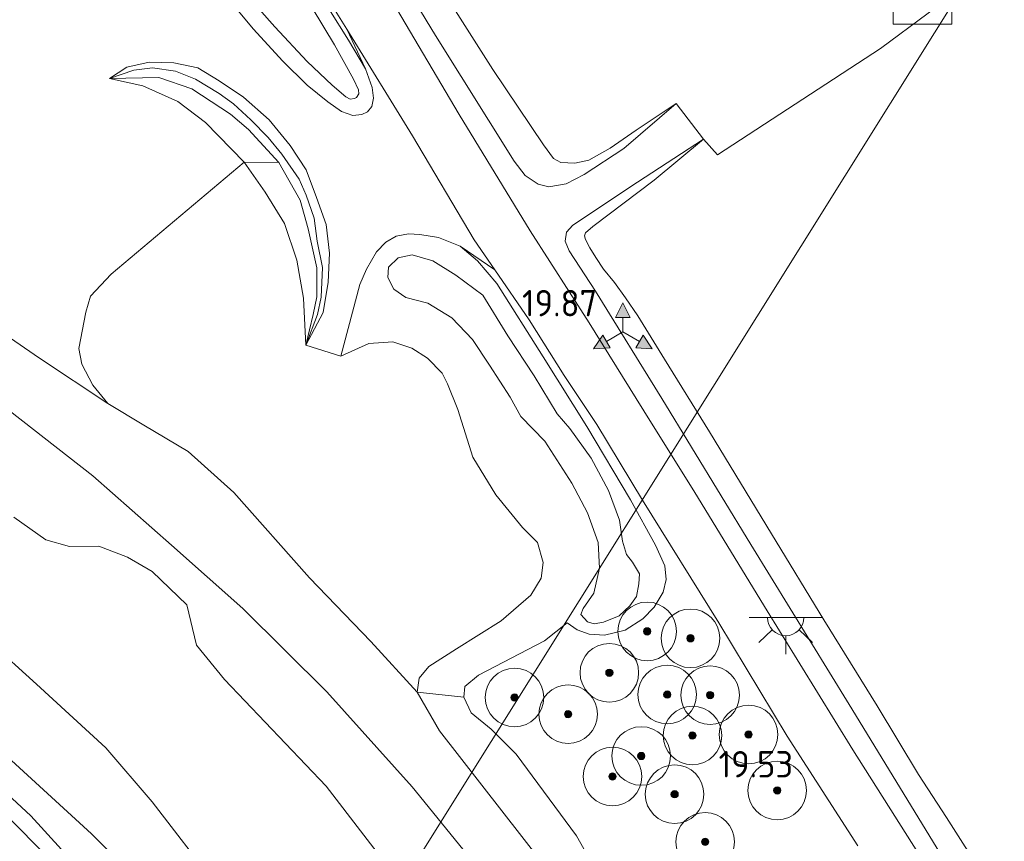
# Model space of a CAD drawing. Extents: x 196936 to 200438, y 361224 to 364196.
# Tile 62 of 256: x 197334 to 197402, y 363303 to 363360. Entities that reach past the tile are written whole.
import ezdxf
from ezdxf.enums import TextEntityAlignment as Align
from ezdxf.lldxf.tags import DXFTag

# ---------------------------------------------------------------- set-up
doc = ezdxf.new("R2010")
doc.units = 0
for name, color, linetype, lineweight in [('B-ME-GR-BOOM-S', 90, 'Continuous', 25), ('B-ME-GR-BOUWLAND_AKKERBOUW-GV', 80, 'Continuous', 13), ('B-ME-GR-GRAS-GV', 60, 'Continuous', 13), ('B-ME-GW-TALUD_KRUIN-G', 90, 'Continuous', 18), ('B-ME-GW-TALUD_TEEN-G', 90, 'Continuous', 18), ('B-ME-IE-MEUBILAIR_WEGMEUBILAIR-S', 7, 'Continuous', 25), ('B-ME-KL-ET_HS-G', 10, 'KL-HS-N', 18), ('B-ME-OG-HOOGTEPUNT-S', 7, 'Continuous', 25), ('B-ME-OG-TERREIN_GROEN-GV', 7, 'Continuous', 18), ('B-ME-OG-TERREIN_GROEN_TUIN-GV', 7, 'Continuous', 18), ('B-ME-OG-WATER_BEEK-GV', 150, 'Continuous', 18), ('B-ME-VH-ONVERHARD-GV', 252, 'Continuous', 18), ('B-ME-VH-VERHARDING_ASFALT-GV', 252, 'Continuous', 18), ('B-ME-VW-BEWEGWIJZERING_DRAAGCONSTRUCTIE-S', 7, 'Continuous', 25)]:
    doc.layers.add(name, color=color, linetype=linetype, lineweight=lineweight)
doc.styles.add('NLCS-ISO-ANNOTATIVE-T18', font='NLCS-ISO.ttf', dxfattribs={"height": 1.8})
doc.styles.get("Standard").update_dxf_attribs({"font": 'arial.ttf'})
tags = doc.linetypes.add('KL-HS-N', pattern='A,4,-1,[103,NLCS.SHX,S=0.75,R=0,X=0,Y=0],-1,4,-1,["H",Standard,S=1,R=0,X=0,Y=-0.5],-2', length=13).pattern_tags.tags
tags[18] = DXFTag(74, 10)

# ---------------------------------------------------------------- blocks, each defined once
blk = doc.blocks.new('SAL-HOOGTELABEL-SO')
at = {"color": 0, "linetype": 'ByBlock', "lineweight": -2, "style": 'NLCS-ISO-ANNOTATIVE-T18'}
blk.add_attdef('HOOGTE', text='', height=1.8, dxfattribs=at).set_placement((2.788, 0), align=Align.RIGHT)
blk = doc.blocks.new('SGR-BOOM_01-SO')
at = {"linetype": 'ByBlock', "lineweight": 18}
h = blk.add_hatch(color=0, dxfattribs=at)
h.dxf.hatch_style = 1
edge = h.paths.add_edge_path()
edge.add_arc((0, 0), 0.25, 0, 360)
at = {"color": 0, "linetype": 'ByBlock', "lineweight": 18}
for radius in [2, 0.25]:
    blk.add_circle((0, 0), radius, dxfattribs=at)
blk = doc.blocks.new('SKL-DATA_KAST-SO')
at = {"color": 0, "linetype": 'ByBlock', "lineweight": 18}
for points in [[(-2, 2), (2, 2), (2, 1.68), (-2, 1.68)], [(-2, 1.52), (2, 1.52), (2, -2), (-2, -2)]]:
    blk.add_lwpolyline(points, close=True, dxfattribs=at)
blk = doc.blocks.new('SIE-WEG_VERKEERSBORD_WEGWIJZER-SO')
at = {"linetype": 'ByBlock', "lineweight": 18}
h = blk.add_hatch(color=0, dxfattribs=at)
h.dxf.hatch_style = 1
h.paths.add_polyline_path([(0.5, 1), (0, 2), (-0.5, 1)])
h = blk.add_hatch(color=0, dxfattribs=at)
h.dxf.hatch_style = 1
h.paths.add_polyline_path([(-1.384, -0.222), (-2, -1.155), (-0.884, -1.088)])
h = blk.add_hatch(color=0, dxfattribs=at)
h.dxf.hatch_style = 1
h.paths.add_polyline_path([(1.384, -0.222), (2, -1.155), (0.884, -1.088)])
at = {"color": 0, "linetype": 'ByBlock', "lineweight": 18}
for points in [[(0.5, 1), (0, 2), (-0.5, 1)], [(-1.384, -0.222), (-2, -1.155), (-0.884, -1.088)], [(1.384, -0.222), (2, -1.155), (0.884, -1.088)]]:
    blk.add_lwpolyline(points, close=True, dxfattribs=at)
for points in [[(0, 1), (0, 0)], [(-1.134, -0.655), (0, 0)], [(1.134, -0.655), (0, 0)]]:
    blk.add_lwpolyline(points, dxfattribs=at)
blk = doc.blocks.new('SKL-ET_OV_LICHTPUNT-SO')
at = {"color": 0, "linetype": 'ByBlock', "lineweight": 18}
for points in [[(-1.25, 0), (-2.5, 0)], [(1.25, 0), (2.5, 0)], [(-0.915, -0.851), (-1.831, -1.703)], [(0, -1.25), (0, -2.5)], [(0.915, -0.851), (1.831, -1.703)]]:
    blk.add_lwpolyline(points, dxfattribs=at)
blk.add_lwpolyline([(0, 0), (1.25, 0, -1), (-1.25, 0)], format="xyb", close=True, dxfattribs=at)

msp = doc.modelspace()

# ---------------------------------------------------------------- linework, layer by layer
at = {"layer": 'B-ME-GR-BOUWLAND_AKKERBOUW-GV'}
msp.add_polyline3d([(197400.158, 363301.01, 20.806), (197397.563, 363305.076, 20.896), (197395.658, 363308.009, 20.947), (197392.835, 363312.71, 20.996), (197389.18, 363318.564, 21.066), (197385.607, 363324.433, 21.059), (197381.379, 363331.393, 21.057), (197378.299, 363336.353, 21.043), (197376.479, 363339.312, 21.079), (197375.653, 363340.543, 21.048), (197374.89, 363341.601, 20.984), (197374.137, 363342.501, 20.915), (197373.617, 363343.291, 20.869), (197373.217, 363343.965, 20.852), (197372.906, 363344.53, 20.856), (197372.838, 363344.781, 20.878), (197372.908, 363344.99, 20.905), (197373.416, 363345.413, 20.967), (197377.595, 363348.589, 21.404), (197380.978, 363351.376, 21.52), (197381.932, 363350.303, 21.597), (197393.064, 363357.566, 22.347), (197406.083, 363367.246, 23.072)], dxfattribs=at)
at = {"layer": 'B-ME-GR-GRAS-GV'}
for points in [[(197396.892, 363300.643, 19.503), (197391.167, 363309.687, 19.641), (197385.138, 363319.48, 19.707), (197380.305, 363327.371, 19.806), (197377.301, 363332.169, 19.844), (197373.159, 363338.846, 19.888), (197369.136, 363345.121, 19.982), (197364.289, 363353.072, 19.998), (197360.019, 363360.287, 20.13), (197353.384, 363371.365, 20.229), (197349.277, 363377.999, 20.306), (197344.609, 363385.348, 20.361), (197338.447, 363394.958, 20.559), (197335.228, 363399.971, 20.631)], [(197355.894, 363369.622, 20.174), (197362.664, 363358.464, 20.074), (197368.046, 363349.868, 20.104), (197368.795, 363348.893, 20.154), (197369.684, 363348.298, 20.234), (197370.416, 363348.125, 20.294), (197371.59, 363348.322, 20.455), (197372.821, 363348.958, 20.735), (197375.543, 363350.742, 21.121), (197379.111, 363353.818, 21.622), (197380.978, 363351.376, 21.52), (197376.464, 363348.453, 20.991), (197372.051, 363345.52, 20.193), (197371.614, 363345.03, 20.077), (197371.526, 363344.423, 20.077), (197371.807, 363343.749, 20.024), (197373.592, 363341.011, 19.909), (197378.123, 363333.671, 19.808), (197384.21, 363323.716, 19.726), (197390.912, 363312.801, 19.62), (197397.358, 363302.268, 19.481)], [(197362.766, 363362.172, 21.597), (197366.6, 363356.135, 21.386), (197370.05, 363350.986, 21.231), (197370.731, 363350.053, 21.171), (197371.222, 363349.778, 21.186), (197372.198, 363349.743, 21.241), (197373.141, 363349.943, 21.311), (197374.603, 363350.772, 21.371), (197376.386, 363352, 21.562), (197379.111, 363353.818, 21.622), (197375.543, 363350.742, 21.121), (197372.821, 363348.958, 20.735), (197371.59, 363348.322, 20.455), (197370.416, 363348.125, 20.294), (197369.684, 363348.298, 20.234), (197368.795, 363348.893, 20.154), (197368.046, 363349.868, 20.104), (197362.664, 363358.464, 20.074), (197355.894, 363369.622, 20.174)], [(197290.0349, 363364.6614, 17.465), (197295.1272, 363362.2853, 17.4835), (197297.9068, 363360.9646, 17.5412), (197301.7238, 363359.1291, 17.6752), (197304.349, 363357.444, 17.696), (197310.011, 363353.769, 17.722), (197317.441, 363349.271, 17.728), (197319.937, 363347.327, 17.78), (197322.694, 363345.203, 17.789), (197329.967, 363340.32, 17.746), (197335.638, 363336.428, 17.728), (197340.308, 363333.344, 17.763), (197342.766, 363331.847, 17.776), (197345.799, 363330.061, 17.867), (197348.897, 363327.269, 17.985), (197354.068, 363321.436, 17.92), (197358.269, 363317.094, 17.907), (197361.416, 363313.623, 17.743), (197362.947, 363310.983, 17.576), (197370.0839, 363301.829, 18.0393)], [(197368.0814, 363298.5426, 17.9297), (197361.0835, 363307.1657, 17.7295), (197355.2631, 363313.6511, 17.6821), (197349.5212, 363319.3337, 17.6749), (197344.6436, 363323.6607, 17.6821), (197339.2745, 363328.4011, 17.6057), (197331.8896, 363334.1584, 17.5984), (197326.2471, 363338.277, 17.5438), (197320.2088, 363342.1109, 17.4892), (197315.8729, 363345.0811, 17.5329), (197312.201, 363347.4109, 17.5511), (197305.6846, 363351.0487, 17.5183), (197300.2265, 363354.0248, 17.4419), (197289.4246, 363359.4159, 17.3003)], [(197289.4246, 363359.4159, 17.3003), (197300.2265, 363354.0248, 17.4419), (197305.6846, 363351.0487, 17.5183), (197312.201, 363347.4109, 17.5511), (197315.8729, 363345.0811, 17.5329), (197320.2088, 363342.1109, 17.4892), (197326.2471, 363338.277, 17.5438), (197331.8896, 363334.1584, 17.5984), (197339.2745, 363328.4011, 17.6057), (197344.6436, 363323.6607, 17.6821), (197349.5212, 363319.3337, 17.6749), (197355.2631, 363313.6511, 17.6821), (197361.0835, 363307.1657, 17.7295), (197368.0814, 363298.5426, 17.9297)], [(197397.358, 363302.268, 19.481), (197390.912, 363312.801, 19.62), (197384.21, 363323.716, 19.726), (197378.123, 363333.671, 19.808), (197373.592, 363341.011, 19.909), (197371.807, 363343.749, 20.024), (197371.526, 363344.423, 20.077), (197371.614, 363345.03, 20.077), (197372.051, 363345.52, 20.193), (197376.464, 363348.453, 20.991), (197380.978, 363351.376, 21.52), (197377.595, 363348.589, 21.404), (197373.416, 363345.413, 20.967), (197372.908, 363344.99, 20.905), (197372.838, 363344.781, 20.878), (197372.906, 363344.53, 20.856), (197373.217, 363343.965, 20.852), (197373.617, 363343.291, 20.869), (197374.137, 363342.501, 20.915), (197374.89, 363341.601, 20.984), (197375.653, 363340.543, 21.048), (197376.479, 363339.312, 21.079), (197378.299, 363336.353, 21.043), (197381.379, 363331.393, 21.057), (197385.607, 363324.433, 21.059), (197389.18, 363318.564, 21.066), (197392.835, 363312.71, 20.996), (197395.658, 363308.009, 20.947), (197397.563, 363305.076, 20.896), (197400.158, 363301.01, 20.806)], [(197381.2141, 363287.9841, 19.131), (197372.31, 363303.8188, 19.3245), (197368.186, 363309.411, 19.333), (197366.469, 363311.1, 19.226), (197365.113, 363312.229, 19.119), (197364.602, 363313.293, 18.997), (197364.673, 363314.01, 18.997), (197365.618, 363314.786, 18.981), (197370.121, 363317.132, 19.323), (197371.658, 363318.37, 19.46), (197372.356, 363317.898, 19.514), (197373.173, 363317.597, 19.588), (197374.214, 363317.535, 19.571), (197375.615, 363317.86, 19.565), (197376.84, 363318.646, 19.565), (197377.602, 363319.437, 19.574), (197378.216, 363320.455, 19.599), (197378.433, 363321.329, 19.622), (197378.332, 363322.256, 19.659), (197377.696, 363323.677, 19.679), (197375.986, 363326.765, 19.732), (197373.013, 363331.769, 19.752), (197370.035, 363336.512, 19.815), (197366.861, 363341.516, 19.869), (197365.544, 363343.075, 19.857), (197364.363, 363344.067, 19.854), (197366.728, 363342.462, 19.898), (197369.079, 363339.057, 19.861), (197371.469, 363335.25, 19.822), (197373.687, 363331.909, 19.822), (197376.809, 363326.731, 19.756), (197382.022, 363318.365, 19.66), (197386.685, 363310.636, 19.619), (197391.515, 363303.137, 19.421)], [(197292.0533, 363342.9635, 16.095), (197295.3645, 363341.524, 16.095), (197299.7747, 363338.9728, 16.095), (197303.3339, 363336.9614, 16.095), (197308.5704, 363333.6595, 16.095), (197315.0567, 363329.8992, 16.095), (197319.6549, 363326.845, 16.095), (197323.8069, 363323.6158, 16.095), (197328.9733, 363319.7249, 16.095), (197332.2509, 363317.056, 16.095), (197335.437, 363314.1867, 16.095), (197340.1624, 363309.8328, 16.095), (197343.3344, 363306.1565, 16.095), (197347.6713, 363300.5021, 16.095)], [(197339.4655, 363300.3437, 17.6834), (197335.054, 363305.1815, 17.7055), (197329.5723, 363310.2593, 17.7586), (197324.2489, 363314.8675, 17.816), (197319.2134, 363318.8413, 17.8956), (197314.7748, 363322.3132, 17.8823), (197309.6265, 363325.8356, 17.8205), (197305.208, 363328.6711, 17.8337), (197300.6773, 363331.1791, 17.8293), (197295.6547, 363333.7208, 17.8675), (197288.4394, 363337.5432, 17.8318)], [(197292.0886, 363337.9334, 17.8689), (197297.582, 363334.9679, 17.8202), (197301.5351, 363332.9746, 17.7279), (197307.0478, 363330.0062, 17.6749), (197313.7956, 363325.6484, 17.7986), (197319.5192, 363321.373, 17.7942), (197326.0361, 363315.7608, 17.7014), (197332.6024, 363309.9709, 17.697), (197339.1842, 363303.9566, 17.6572), (197343.8746, 363299.3082, 17.6307)], [(197343.8746, 363299.3082, 17.6307), (197339.1842, 363303.9566, 17.6572), (197332.6024, 363309.9709, 17.697), (197326.0361, 363315.7608, 17.7014), (197319.5192, 363321.373, 17.7942), (197313.7956, 363325.6484, 17.7986), (197307.0478, 363330.0062, 17.6749), (197301.5351, 363332.9746, 17.7279), (197297.582, 363334.9679, 17.8202), (197292.0886, 363337.9334, 17.8689)], [(197290.4406, 363335.6008, 17.889), (197295.7664, 363332.8432, 17.9039), (197300.2943, 363330.3456, 17.9174), (197301.7628, 363329.4729, 17.9236), (197308.4911, 363325.3111, 17.8817), (197314.3322, 363321.2852, 17.9056), (197320.3568, 363316.8144, 17.8877), (197326.1575, 363312.0005, 17.786), (197332.9562, 363305.6728, 17.786), (197339.1028, 363299.4075, 17.7442)], [(197362.4706, 363297.7698, 16.1258), (197355.2035, 363307.2268, 16.1258), (197348.2656, 363314.5004, 16.1258), (197346.3655, 363316.8455, 16.1258), (197345.6912, 363319.5958, 16.1258), (197343.3416, 363321.8683, 16.1258), (197341.6557, 363322.8478, 16.1258), (197339.699, 363323.6025, 16.1258), (197337.6831, 363323.566, 16.1258), (197336.0806, 363324.0211, 16.1258), (197333.8772, 363325.5684, 16.1258)]]:
    msp.add_polyline3d(points, dxfattribs=at)
for points in [[(197406.083, 363367.246, 23.072), (197393.064, 363357.566, 22.347), (197381.932, 363350.303, 21.597), (197380.978, 363351.376, 21.52), (197379.111, 363353.818, 21.622), (197376.386, 363352, 21.562), (197374.603, 363350.772, 21.371), (197373.141, 363349.943, 21.311), (197372.198, 363349.743, 21.241), (197371.222, 363349.778, 21.186), (197370.731, 363350.053, 21.171), (197370.05, 363350.986, 21.231), (197366.6, 363356.135, 21.386), (197362.766, 363362.172, 21.597), (197357.889, 363369.851, 21.687), (197356.446, 363372.275, 21.707), (197369.489, 363380.326, 22.495), (197388.555, 363393.909, 22.795), (197396.422, 363381.944, 22.758), (197402.412, 363372.832, 22.844)], [(197397.6651, 363259.9841, 18.6724), (197401.7443, 363252.4143, 18.8557), (197396.3025, 363260.6188, 18.6285), (197387.9398, 363274.888, 18.394), (197382.8821, 363283.8969, 18.148), (197376.525, 363293.0165, 18.0736), (197370.0839, 363301.829, 18.0393), (197362.947, 363310.983, 17.576), (197361.416, 363313.623, 17.743), (197364.602, 363313.293, 18.997), (197365.113, 363312.229, 19.119), (197366.469, 363311.1, 19.226), (197368.186, 363309.411, 19.333), (197372.31, 363303.8188, 19.3245), (197381.2141, 363287.9841, 19.131), (197382.1487, 363286.4634, 19.0919), (197386.9118, 363278.7133, 18.8924), (197392.0783, 363269.677, 18.3877)]]:
    msp.add_polyline3d(points, close=True, dxfattribs=at)
at = {"layer": 'B-ME-GW-TALUD_KRUIN-G'}
for points in [[(197379.111, 363353.818, 21.622), (197376.386, 363352, 21.562), (197374.603, 363350.772, 21.371), (197373.141, 363349.943, 21.311), (197372.198, 363349.743, 21.241), (197371.222, 363349.778, 21.186), (197370.731, 363350.053, 21.171), (197370.05, 363350.986, 21.231), (197366.6, 363356.135, 21.386), (197362.766, 363362.172, 21.597), (197357.889, 363369.851, 21.687), (197356.446, 363372.275, 21.707)], [(197354.251, 363360.346, 20.49), (197355.773, 363357.815, 20.5), (197357.081, 363355.464, 20.476), (197357.426, 363354.746, 20.456), (197357.449, 363354.475, 20.449), (197357.291, 363354.234, 20.421), (197357.136, 363354.152, 20.411), (197356.838, 363354.108, 20.411), (197356.549, 363354.27, 20.404), (197355.613, 363355.059, 20.394), (197353.903, 363356.68, 20.359), (197351.706, 363359.057, 20.273), (197349.387, 363361.691, 20.184)], [(197340.414, 363355.52, 18.212), (197342.09, 363356.095, 18.618), (197343.36, 363356.251, 18.845), (197344.919, 363356.014, 19.087), (197346.288, 363355.468, 19.322), (197347.896, 363354.486, 19.548), (197348.895, 363353.789, 19.664), (197350.072, 363352.709, 19.883), (197351.262, 363351.487, 20.004), (197352.181, 363350.349, 20.099), (197353.361, 363348.641, 20.136), (197353.855, 363347.563, 20.139), (197354.383, 363345.985, 20.073), (197354.595, 363344.419, 19.838), (197354.951, 363342.615, 19.466), (197354.874, 363340.591, 18.997), (197354.628, 363339.416, 18.671), (197353.816, 363337.314, 18.171)], [(197353.816, 363337.314, 18.171), (197354.326, 363339.421, 18.645), (197354.564, 363340.616, 18.952), (197354.572, 363342.6, 19.405), (197353.981, 363345.263, 20.021), (197353.43, 363347.218, 20.143), (197351.981, 363349.786, 20.123), (197349.902, 363352.036, 19.904), (197348.683, 363353.079, 19.705), (197346.03, 363354.824, 19.328), (197343.788, 363355.587, 18.89), (197340.414, 363355.52, 18.212)], [(197300.2265, 363354.0248, 17.4419), (197305.6846, 363351.0487, 17.5183), (197312.201, 363347.4109, 17.5511), (197315.8729, 363345.0811, 17.5329), (197320.2088, 363342.1109, 17.4892), (197326.2471, 363338.277, 17.5438), (197331.8896, 363334.1584, 17.5984), (197339.2745, 363328.4011, 17.6057), (197344.6436, 363323.6607, 17.6821), (197349.5212, 363319.3337, 17.6749), (197355.2631, 363313.6511, 17.6821), (197361.0835, 363307.1657, 17.7295), (197368.0814, 363298.5426, 17.9297), (197373.7139, 363290.3788, 18.0825), (197378.9362, 363282.3357, 18.159), (197383.0795, 363275.7156, 18.3228), (197388.7815, 363266.0679, 18.381), (197394.2197, 363256.5816, 18.5339), (197398.8135, 363247.8367, 18.7636)], [(197373.416, 363345.413, 20.967), (197377.595, 363348.589, 21.404), (197380.978, 363351.376, 21.52)], [(197400.158, 363301.01, 20.806), (197397.563, 363305.076, 20.896), (197395.658, 363308.009, 20.947), (197392.835, 363312.71, 20.996), (197389.18, 363318.564, 21.066), (197385.607, 363324.433, 21.059), (197381.379, 363331.393, 21.057), (197378.299, 363336.353, 21.043), (197376.479, 363339.312, 21.079), (197375.653, 363340.543, 21.048), (197374.89, 363341.601, 20.984), (197374.137, 363342.501, 20.915), (197373.617, 363343.291, 20.869), (197373.217, 363343.965, 20.852), (197372.906, 363344.53, 20.856), (197372.838, 363344.781, 20.878), (197372.908, 363344.99, 20.905), (197373.416, 363345.413, 20.967)], [(197383.547, 363223.9919, 18.0329), (197381.231, 363233.232, 17.8252), (197378.8015, 363241.2572, 17.6174), (197376.6076, 363247.5669, 17.6174), (197374.9988, 363251.7841, 17.6174), (197372.456, 363256.6759, 17.6174), (197369.1121, 363262.6969, 17.6218), (197366.186, 363267.2792, 17.6086), (197361.5097, 363274.6531, 17.4185), (197356.3717, 363282.0763, 17.6042), (197351.5995, 363289.0221, 17.613), (197347.9241, 363294.412, 17.613), (197343.8746, 363299.3082, 17.6307), (197339.1842, 363303.9566, 17.6572), (197332.6024, 363309.9709, 17.697), (197326.0361, 363315.7608, 17.7014), (197319.5192, 363321.373, 17.7942), (197313.7956, 363325.6484, 17.7986), (197307.0478, 363330.0062, 17.6749), (197301.5351, 363332.9746, 17.7279), (197297.582, 363334.9679, 17.8202)], [(197368.186, 363309.411, 19.333), (197366.469, 363311.1, 19.226), (197365.113, 363312.229, 19.119), (197364.602, 363313.293, 18.997), (197364.673, 363314.01, 18.997), (197365.618, 363314.786, 18.981), (197370.121, 363317.132, 19.323), (197371.658, 363318.37, 19.46)], [(197382.1487, 363286.4634, 19.0919), (197381.2141, 363287.9841, 19.131), (197372.31, 363303.8188, 19.3245), (197368.186, 363309.411, 19.333)]]:
    msp.add_polyline3d(points, dxfattribs=at)
msp.add_polyline3d([(197373.51, 363318.308, 20.197), (197373.045, 363318.438, 20.197), (197372.587, 363318.933, 20.173), (197372.767, 363319.337, 20.173), (197373.49, 363320.391, 20.165), (197373.882, 363322.097, 20.149), (197373.773, 363323.851, 20.134), (197373.042, 363325.864, 20.054), (197371.977, 363327.909, 20.015), (197370.148, 363330.76, 20.07), (197368.512, 363332.44, 20.522), (197367.772, 363333.778, 20.45), (197366.353, 363335.943, 20.522), (197365.205, 363337.715, 20.411), (197363.801, 363339.174, 20.308), (197362.156, 363340.18, 20.324), (197360.649, 363340.581, 20.078), (197359.832, 363341.139, 20.118), (197359.432, 363341.938, 20.197), (197359.472, 363342.637, 20.229), (197360.126, 363343.276, 20.419), (197361.075, 363343.492, 20.561), (197362.496, 363343.071, 20.569), (197364.061, 363342.102, 20.498), (197365.896, 363340.741, 20.419), (197367.619, 363337.956, 20.577), (197369.404, 363335.221, 20.577), (197370.977, 363332.62, 20.339), (197371.837, 363331.635, 20.134), (197373.297, 363329.607, 20.181), (197374.488, 363327.409, 20.134), (197375.244, 363325.366, 20.102), (197375.441, 363323.94, 20.134), (197375.719, 363323.041, 20.173), (197376.115, 363322.496, 20.173), (197376.601, 363321.717, 20.427), (197376.561, 363321.018, 20.403), (197376.392, 363320.163, 20.379), (197375.937, 363319.532, 20.308), (197375.222, 363318.843, 20.252), (197374.139, 363318.415, 20.189)], close=True, dxfattribs=at)
at = {"layer": 'B-ME-GW-TALUD_TEEN-G'}
for points in [[(197340.998, 363409.119, 21.968), (197337.924, 363407.349, 21.554), (197337.272, 363406.857, 21.437), (197336.478, 363405.932, 21.201), (197336.036, 363404.976, 21.041), (197335.755, 363403.631, 20.936), (197336.154, 363402.332, 20.79), (197337.861, 363399.155, 20.675), (197343.124, 363390.036, 20.445), (197348.799, 363381.129, 20.294), (197355.894, 363369.622, 20.174), (197362.664, 363358.464, 20.074), (197368.046, 363349.868, 20.104), (197368.795, 363348.893, 20.154), (197369.684, 363348.298, 20.234), (197370.416, 363348.125, 20.294), (197371.59, 363348.322, 20.455), (197372.821, 363348.958, 20.735), (197375.543, 363350.742, 21.121), (197379.111, 363353.818, 21.622)], [(197349.21, 363360.148, 19.209), (197350.253, 363358.893, 19.326), (197352.237, 363356.733, 19.529), (197353.903, 363355.072, 19.734), (197355.325, 363353.931, 19.845), (197356.253, 363353.264, 19.904), (197357.033, 363353, 19.995), (197357.644, 363353.056, 20.003), (197358.023, 363353.249, 20.032), (197358.339, 363353.614, 20.034), (197358.438, 363354.18, 20.068), (197358.351, 363354.909, 20.058), (197357.906, 363356.169, 20.03), (197356.732, 363358.142, 20.064), (197354.057, 363362.437, 20.188)], [(197340.414, 363355.52, 18.212), (197341.603, 363356.283, 18.333), (197343.125, 363356.642, 18.537), (197344.801, 363356.595, 18.746), (197346.448, 363356.238, 18.955), (197347.907, 363355.371, 19.159), (197349.577, 363354.249, 19.362), (197351.32, 363352.69, 19.566), (197352.752, 363350.946, 19.764), (197353.839, 363349.275, 19.814), (197354.555, 363347.406, 19.847), (197355.215, 363345.562, 19.715), (197355.434, 363343.605, 19.511), (197355.356, 363341.618, 19.153), (197355.017, 363339.559, 18.663), (197353.816, 363337.314, 18.171)], [(197340.414, 363355.52, 18.212), (197342.701, 363355.024, 18.35), (197345.074, 363353.94, 18.406), (197346.963, 363352.524, 18.533), (197349.612, 363349.82, 18.625), (197351.039, 363347.761, 18.691), (197352.368, 363345.621, 18.625), (197353.208, 363343.112, 18.594), (197353.659, 363340.516, 18.39), (197353.816, 363337.314, 18.171)], [(197380.978, 363351.376, 21.52), (197376.464, 363348.453, 20.991), (197372.051, 363345.52, 20.193), (197371.614, 363345.03, 20.077), (197371.526, 363344.423, 20.077), (197371.807, 363343.749, 20.024), (197373.592, 363341.011, 19.909), (197378.123, 363333.671, 19.808), (197384.21, 363323.716, 19.726), (197390.912, 363312.801, 19.62), (197397.358, 363302.268, 19.481), (197401.234, 363296.012, 19.394), (197402.079, 363294.962, 19.409), (197402.985, 363294.215, 19.519), (197403.749, 363294.163, 19.611), (197404.727, 363294.605, 19.832), (197406.811, 363295.937, 20.14), (197411.475, 363300.246, 21.111)], [(197356.205, 363336.573, 18.273), (197357.512, 363341.467, 19.208), (197357.966, 363342.5, 19.492), (197358.657, 363343.691, 19.676), (197359.275, 363344.345, 19.761), (197360, 363344.757, 19.84), (197360.821, 363344.918, 19.852), (197361.603, 363344.881, 19.84), (197362.872, 363344.676, 19.84), (197364.363, 363344.067, 19.854), (197365.544, 363343.075, 19.857), (197366.861, 363341.516, 19.869), (197370.035, 363336.512, 19.815), (197373.013, 363331.769, 19.752), (197375.986, 363326.765, 19.732), (197377.696, 363323.677, 19.679), (197378.332, 363322.256, 19.659), (197378.433, 363321.329, 19.622), (197378.216, 363320.455, 19.599), (197377.602, 363319.437, 19.574), (197376.84, 363318.646, 19.565), (197375.615, 363317.86, 19.565), (197374.214, 363317.535, 19.571), (197373.173, 363317.597, 19.588), (197372.356, 363317.898, 19.514), (197371.658, 363318.37, 19.46)], [(197356.205, 363336.573, 18.273), (197358.126, 363337.431, 18.43), (197359.765, 363337.549, 18.443), (197361.049, 363337.121, 18.496), (197362.121, 363336.434, 18.594), (197363.136, 363335.404, 18.653), (197363.483, 363334.673, 18.613), (197364.195, 363332.929, 18.496), (197365.223, 363329.665, 18.496), (197366.785, 363327.094, 18.443), (197368.612, 363324.868, 18.437), (197369.628, 363323.838, 18.43), (197370.028, 363322.474, 18.404), (197369.878, 363321.419, 18.365), (197369.183, 363320.255, 18.306), (197367.15, 363318.501, 18.208), (197364.103, 363316.591, 18.109), (197362.217, 363315.381, 17.959), (197361.557, 363314.585, 17.9), (197361.416, 363313.623, 17.743), (197362.947, 363310.983, 17.576)], [(197362.947, 363310.983, 17.576), (197370.0839, 363301.829, 18.0393), (197376.525, 363293.0165, 18.0736), (197382.8821, 363283.8969, 18.148), (197387.9398, 363274.888, 18.394), (197396.3025, 363260.6188, 18.6285), (197401.7443, 363252.4143, 18.8557)]]:
    msp.add_polyline3d(points, dxfattribs=at)
at = {"layer": 'B-ME-KL-ET_HS-G'}
msp.add_polyline3d([(197404.036, 363370.332, 22.906), (197402.747, 363368.256, 22.906), (197384.608, 363339.256, 22.456), (197366.469, 363310.257, 22.006), (197348.331, 363281.257, 21.556), (197330.192, 363252.258, 21.106), (197312.053, 363223.258, 20.656), (197293.914, 363194.259, 20.206), (197275.776, 363165.259, 19.756), (197257.637, 363136.26, 19.306)], dxfattribs=at)
at = {"layer": 'B-ME-OG-TERREIN_GROEN-GV'}
for points in [[(197353.816, 363337.314, 18.171), (197356.205, 363336.573, 18.273), (197358.126, 363337.431, 18.43), (197359.765, 363337.549, 18.443), (197361.049, 363337.121, 18.496), (197362.121, 363336.434, 18.594), (197363.136, 363335.404, 18.653), (197363.483, 363334.673, 18.613), (197364.195, 363332.929, 18.496), (197365.223, 363329.665, 18.496), (197366.785, 363327.094, 18.443), (197368.612, 363324.868, 18.437), (197369.628, 363323.838, 18.43), (197370.028, 363322.474, 18.404), (197369.878, 363321.419, 18.365), (197369.183, 363320.255, 18.306), (197367.15, 363318.501, 18.208), (197364.103, 363316.591, 18.109), (197362.217, 363315.381, 17.959), (197361.557, 363314.585, 17.9), (197361.416, 363313.623, 17.743), (197358.269, 363317.094, 17.907), (197354.068, 363321.436, 17.92), (197348.897, 363327.269, 17.985), (197345.799, 363330.061, 17.867), (197342.766, 363331.847, 17.776), (197340.308, 363333.344, 17.763), (197339.29, 363334.583, 17.763), (197338.526, 363336.03, 17.841), (197338.328, 363337.096, 17.874), (197338.802, 363339.561, 17.952), (197339.121, 363340.669, 17.952), (197340.522, 363342.159, 18.044), (197349.612, 363349.82, 18.625), (197351.039, 363347.761, 18.691), (197352.368, 363345.621, 18.625), (197353.208, 363343.112, 18.594), (197353.659, 363340.516, 18.39)], [(197354.326, 363339.421, 18.645), (197353.816, 363337.314, 18.171), (197353.659, 363340.516, 18.39), (197353.208, 363343.112, 18.594), (197352.368, 363345.621, 18.625), (197351.039, 363347.761, 18.691), (197349.612, 363349.82, 18.625), (197351.981, 363349.786, 20.123), (197353.43, 363347.218, 20.143), (197353.981, 363345.263, 20.021), (197354.572, 363342.6, 19.405), (197354.564, 363340.616, 18.952)], [(197364.363, 363344.067, 19.854), (197365.544, 363343.075, 19.857), (197366.861, 363341.516, 19.869), (197370.035, 363336.512, 19.815), (197373.013, 363331.769, 19.752), (197375.986, 363326.765, 19.732), (197377.696, 363323.677, 19.679), (197378.332, 363322.256, 19.659), (197378.433, 363321.329, 19.622), (197378.216, 363320.455, 19.599), (197377.602, 363319.437, 19.574), (197376.84, 363318.646, 19.565), (197375.615, 363317.86, 19.565), (197374.214, 363317.535, 19.571), (197373.173, 363317.597, 19.588), (197372.356, 363317.898, 19.514), (197371.658, 363318.37, 19.46), (197370.121, 363317.132, 19.323), (197365.618, 363314.786, 18.981), (197364.673, 363314.01, 18.997), (197364.602, 363313.293, 18.997), (197361.416, 363313.623, 17.743), (197361.557, 363314.585, 17.9), (197362.217, 363315.381, 17.959), (197364.103, 363316.591, 18.109), (197367.15, 363318.501, 18.208), (197369.183, 363320.255, 18.306), (197369.878, 363321.419, 18.365), (197370.028, 363322.474, 18.404), (197369.628, 363323.838, 18.43), (197368.612, 363324.868, 18.437), (197366.785, 363327.094, 18.443), (197365.223, 363329.665, 18.496), (197364.195, 363332.929, 18.496), (197363.483, 363334.673, 18.613), (197363.136, 363335.404, 18.653), (197362.121, 363336.434, 18.594), (197361.049, 363337.121, 18.496), (197359.765, 363337.549, 18.443), (197358.126, 363337.431, 18.43), (197356.205, 363336.573, 18.273), (197357.512, 363341.467, 19.208), (197357.966, 363342.5, 19.492), (197358.657, 363343.691, 19.676), (197359.275, 363344.345, 19.761), (197360, 363344.757, 19.84), (197360.821, 363344.918, 19.852), (197361.603, 363344.881, 19.84), (197362.872, 363344.676, 19.84)], [(197365.205, 363337.715, 20.411), (197366.353, 363335.943, 20.522), (197367.772, 363333.778, 20.45), (197368.512, 363332.44, 20.522), (197370.148, 363330.76, 20.07), (197371.977, 363327.909, 20.015), (197373.042, 363325.864, 20.054), (197373.773, 363323.851, 20.134), (197373.882, 363322.097, 20.149), (197373.49, 363320.391, 20.165), (197372.767, 363319.337, 20.173), (197372.587, 363318.933, 20.173), (197373.045, 363318.438, 20.197), (197373.51, 363318.308, 20.197), (197374.139, 363318.415, 20.189), (197375.222, 363318.843, 20.252), (197375.937, 363319.532, 20.308), (197376.392, 363320.163, 20.379), (197376.561, 363321.018, 20.403), (197376.601, 363321.717, 20.427), (197376.115, 363322.496, 20.173), (197375.719, 363323.041, 20.173), (197375.441, 363323.94, 20.134), (197375.244, 363325.366, 20.102), (197374.488, 363327.409, 20.134), (197373.297, 363329.607, 20.181), (197371.837, 363331.635, 20.134), (197370.977, 363332.62, 20.339), (197369.404, 363335.221, 20.577), (197367.619, 363337.956, 20.577), (197365.896, 363340.741, 20.419), (197364.061, 363342.102, 20.498), (197362.496, 363343.071, 20.569), (197361.075, 363343.492, 20.561), (197360.126, 363343.276, 20.419), (197359.472, 363342.637, 20.229), (197359.432, 363341.938, 20.197), (197359.832, 363341.139, 20.118), (197360.649, 363340.581, 20.078), (197362.156, 363340.18, 20.324), (197363.801, 363339.174, 20.308)], [(197374.139, 363318.415, 20.189), (197373.51, 363318.308, 20.197), (197373.045, 363318.438, 20.197), (197372.587, 363318.933, 20.173), (197372.767, 363319.337, 20.173), (197373.49, 363320.391, 20.165), (197373.882, 363322.097, 20.149), (197373.773, 363323.851, 20.134), (197373.042, 363325.864, 20.054), (197371.977, 363327.909, 20.015), (197370.148, 363330.76, 20.07), (197368.512, 363332.44, 20.522), (197367.772, 363333.778, 20.45), (197366.353, 363335.943, 20.522), (197365.205, 363337.715, 20.411), (197363.801, 363339.174, 20.308), (197362.156, 363340.18, 20.324), (197360.649, 363340.581, 20.078), (197359.832, 363341.139, 20.118), (197359.432, 363341.938, 20.197), (197359.472, 363342.637, 20.229), (197360.126, 363343.276, 20.419), (197361.075, 363343.492, 20.561), (197362.496, 363343.071, 20.569), (197364.061, 363342.102, 20.498), (197365.896, 363340.741, 20.419), (197367.619, 363337.956, 20.577), (197369.404, 363335.221, 20.577), (197370.977, 363332.62, 20.339), (197371.837, 363331.635, 20.134), (197373.297, 363329.607, 20.181), (197374.488, 363327.409, 20.134), (197375.244, 363325.366, 20.102), (197375.441, 363323.94, 20.134), (197375.719, 363323.041, 20.173), (197376.115, 363322.496, 20.173), (197376.601, 363321.717, 20.427), (197376.561, 363321.018, 20.403), (197376.392, 363320.163, 20.379), (197375.937, 363319.532, 20.308), (197375.222, 363318.843, 20.252)]]:
    msp.add_polyline3d(points, close=True, dxfattribs=at)
at = {"layer": 'B-ME-OG-TERREIN_GROEN_TUIN-GV'}
for points in [[(197350.694, 363368.366, 20.092), (197356.613, 363358.876, 19.993), (197357.906, 363356.169, 20.03), (197356.732, 363358.142, 20.064), (197354.057, 363362.437, 20.188)], [(197354.057, 363362.437, 20.188), (197356.732, 363358.142, 20.064), (197357.906, 363356.169, 20.03), (197358.351, 363354.909, 20.058), (197358.438, 363354.18, 20.068), (197358.339, 363353.614, 20.034), (197358.023, 363353.249, 20.032), (197357.644, 363353.056, 20.003), (197357.033, 363353, 19.995), (197356.253, 363353.264, 19.904), (197355.325, 363353.931, 19.845), (197353.903, 363355.072, 19.734), (197352.237, 363356.733, 19.529), (197350.253, 363358.893, 19.326), (197349.21, 363360.148, 19.209)], [(197349.387, 363361.691, 20.184), (197351.706, 363359.057, 20.273), (197353.903, 363356.68, 20.359), (197355.613, 363355.059, 20.394), (197356.549, 363354.27, 20.404), (197356.838, 363354.108, 20.411), (197357.136, 363354.152, 20.411), (197357.291, 363354.234, 20.421), (197357.449, 363354.475, 20.449), (197357.426, 363354.746, 20.456), (197357.081, 363355.464, 20.476), (197355.773, 363357.815, 20.5), (197354.251, 363360.346, 20.49)], [(197354.251, 363360.346, 20.49), (197355.773, 363357.815, 20.5), (197357.081, 363355.464, 20.476), (197357.426, 363354.746, 20.456), (197357.449, 363354.475, 20.449), (197357.291, 363354.234, 20.421), (197357.136, 363354.152, 20.411), (197356.838, 363354.108, 20.411), (197356.549, 363354.27, 20.404), (197355.613, 363355.059, 20.394), (197353.903, 363356.68, 20.359), (197351.706, 363359.057, 20.273), (197349.387, 363361.691, 20.184)], [(197349.21, 363360.148, 19.209), (197350.253, 363358.893, 19.326), (197352.237, 363356.733, 19.529), (197353.903, 363355.072, 19.734), (197355.325, 363353.931, 19.845), (197356.253, 363353.264, 19.904), (197357.033, 363353, 19.995), (197357.644, 363353.056, 20.003), (197358.023, 363353.249, 20.032), (197358.339, 363353.614, 20.034), (197358.438, 363354.18, 20.068), (197358.351, 363354.909, 20.058), (197357.906, 363356.169, 20.03), (197356.613, 363358.876, 19.993), (197361.103, 363351.61, 19.981), (197365.314, 363344.509, 19.921), (197366.728, 363342.462, 19.898), (197364.363, 363344.067, 19.854), (197362.872, 363344.676, 19.84), (197361.603, 363344.881, 19.84), (197360.821, 363344.918, 19.852), (197360, 363344.757, 19.84), (197359.275, 363344.345, 19.761), (197358.657, 363343.691, 19.676), (197357.966, 363342.5, 19.492), (197357.512, 363341.467, 19.208), (197356.205, 363336.573, 18.273), (197353.816, 363337.314, 18.171), (197355.017, 363339.559, 18.663), (197355.356, 363341.618, 19.153), (197355.434, 363343.605, 19.511), (197355.215, 363345.562, 19.715), (197354.555, 363347.406, 19.847), (197353.839, 363349.275, 19.814), (197352.752, 363350.946, 19.764), (197351.32, 363352.69, 19.566), (197349.577, 363354.249, 19.362), (197347.907, 363355.371, 19.159), (197346.448, 363356.238, 18.955), (197344.801, 363356.595, 18.746), (197343.125, 363356.642, 18.537), (197341.603, 363356.283, 18.333), (197340.414, 363355.52, 18.212), (197342.701, 363355.024, 18.35), (197345.074, 363353.94, 18.406), (197346.963, 363352.524, 18.533), (197349.612, 363349.82, 18.625), (197340.522, 363342.159, 18.044), (197339.121, 363340.669, 17.952), (197338.802, 363339.561, 17.952), (197338.328, 363337.096, 17.874), (197338.526, 363336.03, 17.841), (197339.29, 363334.583, 17.763), (197340.308, 363333.344, 17.763), (197335.638, 363336.428, 17.728), (197329.967, 363340.32, 17.746)]]:
    msp.add_polyline3d(points, dxfattribs=at)
for points in [[(197344.801, 363356.595, 18.746), (197346.448, 363356.238, 18.955), (197347.907, 363355.371, 19.159), (197349.577, 363354.249, 19.362), (197351.32, 363352.69, 19.566), (197352.752, 363350.946, 19.764), (197353.839, 363349.275, 19.814), (197354.555, 363347.406, 19.847), (197355.215, 363345.562, 19.715), (197355.434, 363343.605, 19.511), (197355.356, 363341.618, 19.153), (197355.017, 363339.559, 18.663), (197353.816, 363337.314, 18.171), (197354.628, 363339.416, 18.671), (197354.874, 363340.591, 18.997), (197354.951, 363342.615, 19.466), (197354.595, 363344.419, 19.838), (197354.383, 363345.985, 20.073), (197353.855, 363347.563, 20.139), (197353.361, 363348.641, 20.136), (197352.181, 363350.349, 20.099), (197351.262, 363351.487, 20.004), (197350.072, 363352.709, 19.883), (197348.895, 363353.789, 19.664), (197347.896, 363354.486, 19.548), (197346.288, 363355.468, 19.322), (197344.919, 363356.014, 19.087), (197343.36, 363356.251, 18.845), (197342.09, 363356.095, 18.618), (197340.414, 363355.52, 18.212), (197341.603, 363356.283, 18.333), (197343.125, 363356.642, 18.537)], [(197344.919, 363356.014, 19.087), (197346.288, 363355.468, 19.322), (197347.896, 363354.486, 19.548), (197348.895, 363353.789, 19.664), (197350.072, 363352.709, 19.883), (197351.262, 363351.487, 20.004), (197352.181, 363350.349, 20.099), (197353.361, 363348.641, 20.136), (197353.855, 363347.563, 20.139), (197354.383, 363345.985, 20.073), (197354.595, 363344.419, 19.838), (197354.951, 363342.615, 19.466), (197354.874, 363340.591, 18.997), (197354.628, 363339.416, 18.671), (197353.816, 363337.314, 18.171), (197354.326, 363339.421, 18.645), (197354.564, 363340.616, 18.952), (197354.572, 363342.6, 19.405), (197353.981, 363345.263, 20.021), (197353.43, 363347.218, 20.143), (197351.981, 363349.786, 20.123), (197349.902, 363352.036, 19.904), (197348.683, 363353.079, 19.705), (197346.03, 363354.824, 19.328), (197343.788, 363355.587, 18.89), (197340.414, 363355.52, 18.212), (197342.09, 363356.095, 18.618), (197343.36, 363356.251, 18.845)], [(197349.902, 363352.036, 19.904), (197351.981, 363349.786, 20.123), (197349.612, 363349.82, 18.625), (197346.963, 363352.524, 18.533), (197345.074, 363353.94, 18.406), (197342.701, 363355.024, 18.35), (197340.414, 363355.52, 18.212), (197343.788, 363355.587, 18.89), (197346.03, 363354.824, 19.328), (197348.683, 363353.079, 19.705)]]:
    msp.add_polyline3d(points, close=True, dxfattribs=at)
at = {"layer": 'B-ME-OG-WATER_BEEK-GV'}
for points in [[(197347.6713, 363300.5021, 16.095), (197343.3344, 363306.1565, 16.095), (197340.1624, 363309.8328, 16.095), (197335.437, 363314.1867, 16.095), (197332.2509, 363317.056, 16.095), (197328.9733, 363319.7249, 16.095), (197323.8069, 363323.6158, 16.095), (197319.6549, 363326.845, 16.095), (197315.0567, 363329.8992, 16.095), (197308.5704, 363333.6595, 16.095), (197303.3339, 363336.9614, 16.095), (197299.7747, 363338.9728, 16.095), (197295.3645, 363341.524, 16.095), (197292.0533, 363342.9635, 16.095)], [(197333.8772, 363325.5684, 16.1258), (197336.0806, 363324.0211, 16.1258), (197337.6831, 363323.566, 16.1258), (197339.699, 363323.6025, 16.1258), (197341.6557, 363322.8478, 16.1258), (197343.3416, 363321.8683, 16.1258), (197345.6912, 363319.5958, 16.1258), (197346.3655, 363316.8455, 16.1258), (197348.2656, 363314.5004, 16.1258), (197355.2035, 363307.2268, 16.1258), (197362.4706, 363297.7698, 16.1258)]]:
    msp.add_polyline3d(points, dxfattribs=at)
at = {"layer": 'B-ME-VH-ONVERHARD-GV'}
for points in [[(197288.4394, 363337.5432, 17.8318), (197295.6547, 363333.7208, 17.8675), (197300.6773, 363331.1791, 17.8293), (197305.208, 363328.6711, 17.8337), (197309.6265, 363325.8356, 17.8205), (197314.7748, 363322.3132, 17.8823), (197319.2134, 363318.8413, 17.8956), (197324.2489, 363314.8675, 17.816), (197329.5723, 363310.2593, 17.7586), (197335.054, 363305.1815, 17.7055), (197339.4655, 363300.3437, 17.6834)], [(197339.1028, 363299.4075, 17.7442), (197332.9562, 363305.6728, 17.786), (197326.1575, 363312.0005, 17.786), (197320.3568, 363316.8144, 17.8877), (197314.3322, 363321.2852, 17.9056), (197308.4911, 363325.3111, 17.8817), (197301.7628, 363329.4729, 17.9236), (197300.2943, 363330.3456, 17.9174), (197295.7664, 363332.8432, 17.9039), (197290.4406, 363335.6008, 17.889)]]:
    msp.add_polyline3d(points, dxfattribs=at)
at = {"layer": 'B-ME-VH-VERHARDING_ASFALT-GV'}
for points in [[(197391.515, 363303.137, 19.421), (197386.685, 363310.636, 19.619), (197382.022, 363318.365, 19.66), (197376.809, 363326.731, 19.756), (197373.687, 363331.909, 19.822), (197371.469, 363335.25, 19.822), (197369.079, 363339.057, 19.861), (197366.728, 363342.462, 19.898), (197365.314, 363344.509, 19.921), (197361.103, 363351.61, 19.981), (197356.613, 363358.876, 19.993), (197350.694, 363368.366, 20.092), (197346.656, 363374.98, 20.173), (197344.976, 363377.725, 20.206), (197338.943, 363387.458, 20.334), (197335.558, 363392.793, 20.454), (197332.259, 363397.993, 20.57), (197322.746, 363414.619, 20.872)], [(197335.228, 363399.971, 20.631), (197338.447, 363394.958, 20.559), (197344.609, 363385.348, 20.361), (197349.277, 363377.999, 20.306), (197353.384, 363371.365, 20.229), (197360.019, 363360.287, 20.13), (197364.289, 363353.072, 19.998), (197369.136, 363345.121, 19.982), (197373.159, 363338.846, 19.888), (197377.301, 363332.169, 19.844), (197380.305, 363327.371, 19.806), (197385.138, 363319.48, 19.707), (197391.167, 363309.687, 19.641), (197396.892, 363300.643, 19.503)]]:
    msp.add_polyline3d(points, dxfattribs=at)

# ---------------------------------------------------------------- block references
at = {"layer": 'B-ME-GR-BOOM-S'}
for p in [(197377.127, 363317.783, 19.584), (197380.088, 363317.309, 19.62), (197374.544, 363314.961, 19.518), (197368.076, 363313.264, 19.336), (197378.499, 363313.466, 19.547), (197381.422, 363313.436, 19.613), (197371.727, 363312.134, 19.474), (197380.216, 363310.671, 19.533), (197384.053, 363310.74, 19.605), (197376.725, 363309.276, 19.554), (197374.761, 363307.874, 19.576), (197379.001, 363306.664, 19.605), (197386.009, 363306.928, 19.526), (197381.091, 363303.422, 19.518)]:
    msp.add_blockref('SGR-BOOM_01-SO', p, dxfattribs=at)
at = {"layer": 'B-ME-IE-MEUBILAIR_WEGMEUBILAIR-S'}
for name, p in [('SKL-DATA_KAST-SO', (197395.924, 363361.232, 23.742)), ('SKL-ET_OV_LICHTPUNT-SO', (197386.583, 363318.736, 19.855))]:
    msp.add_blockref(name, p, dxfattribs=at)
at = {"layer": 'B-ME-OG-HOOGTEPUNT-S'}
for p, values in [((197370.923, 363339.287, 19.871), {'HOOGTE': '19.87'}), ((197384.301, 363307.814, 19.53), {'HOOGTE': '19.53'})]:
    msp.add_blockref('SAL-HOOGTELABEL-SO', p, dxfattribs=at).add_auto_attribs(values)
at = {"layer": 'B-ME-VW-BEWEGWIJZERING_DRAAGCONSTRUCTIE-S'}
msp.add_blockref('SIE-WEG_VERKEERSBORD_WEGWIJZER-SO', (197375.473, 363338.217, 19.9), dxfattribs=at)

doc.saveas('drawing.dxf')
